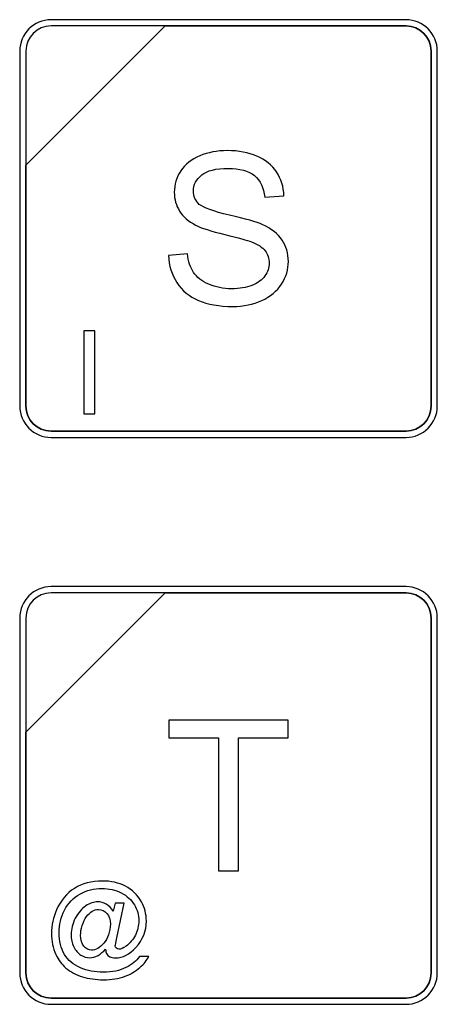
# Model space of a CAD drawing. Header units: millimetres. Extents: x 7146 to 9164, y -1568 to -663.
# Tile 116 of 187: x 7314 to 7328, y -1103 to -1070. Entities that reach past the tile are written whole.
import ezdxf

# ---------------------------------------------------------------- set-up
doc = ezdxf.new("R2010")
doc.units = ezdxf.units.MM
doc.header["$LTSCALE"] = 3

msp = doc.modelspace()

# ---------------------------------------------------------------- linework, layer by layer
at = {"linetype": 'Continuous', "lineweight": 30}
for points, knots in [([(7314.892, -1070.02), (7314.892, -1070.02), (7326.792, -1070.02), (7326.792, -1070.02), (7326.792, -1070.02), (7327.369, -1070.02), (7327.842, -1070.492), (7327.842, -1071.07), (7327.842, -1071.07), (7327.842, -1071.07), (7327.842, -1082.97), (7327.842, -1082.97), (7327.842, -1082.97), (7327.842, -1083.547), (7327.369, -1084.02), (7326.792, -1084.02), (7326.792, -1084.02), (7326.792, -1084.02), (7314.892, -1084.02), (7314.892, -1084.02), (7314.892, -1084.02), (7314.314, -1084.02), (7313.842, -1083.547), (7313.842, -1082.97), (7313.842, -1082.97), (7313.842, -1082.97), (7313.842, -1071.07), (7313.842, -1071.07), (7313.842, -1071.07), (7313.842, -1070.492), (7314.314, -1070.02), (7314.892, -1070.02)], [0, 0, 0, 0, 0.111111, 0.111111, 0.111111, 0.111111, 0.222222, 0.222222, 0.222222, 0.222222, 0.333333, 0.333333, 0.333333, 0.333333, 0.444444, 0.444444, 0.444444, 0.444444, 0.555556, 0.555556, 0.555556, 0.555556, 0.666667, 0.666667, 0.666667, 0.666667, 0.777778, 0.777778, 0.777778, 0.777778, 1, 1, 1, 1]), ([(7314.892, -1070.02), (7314.892, -1070.02), (7326.792, -1070.02), (7326.792, -1070.02), (7326.792, -1070.02), (7327.369, -1070.02), (7327.842, -1070.492), (7327.842, -1071.07), (7327.842, -1071.07), (7327.842, -1071.07), (7327.842, -1082.97), (7327.842, -1082.97), (7327.842, -1082.97), (7327.842, -1083.547), (7327.369, -1084.02), (7326.792, -1084.02), (7326.792, -1084.02), (7326.792, -1084.02), (7314.892, -1084.02), (7314.892, -1084.02), (7314.892, -1084.02), (7314.314, -1084.02), (7313.842, -1083.547), (7313.842, -1082.97), (7313.842, -1082.97), (7313.842, -1082.97), (7313.842, -1071.07), (7313.842, -1071.07), (7313.842, -1071.07), (7313.842, -1070.492), (7314.314, -1070.02), (7314.892, -1070.02)], [0, 0, 0, 0, 0.111111, 0.111111, 0.111111, 0.111111, 0.222222, 0.222222, 0.222222, 0.222222, 0.333333, 0.333333, 0.333333, 0.333333, 0.444444, 0.444444, 0.444444, 0.444444, 0.555556, 0.555556, 0.555556, 0.555556, 0.666667, 0.666667, 0.666667, 0.666667, 0.777778, 0.777778, 0.777778, 0.777778, 1, 1, 1, 1]), ([(7314.892, -1070.02), (7314.892, -1070.02), (7326.792, -1070.02), (7326.792, -1070.02), (7326.792, -1070.02), (7327.369, -1070.02), (7327.842, -1070.492), (7327.842, -1071.07), (7327.842, -1071.07), (7327.842, -1071.07), (7327.842, -1082.97), (7327.842, -1082.97), (7327.842, -1082.97), (7327.842, -1083.547), (7327.369, -1084.02), (7326.792, -1084.02), (7326.792, -1084.02), (7326.792, -1084.02), (7314.892, -1084.02), (7314.892, -1084.02), (7314.892, -1084.02), (7314.314, -1084.02), (7313.842, -1083.547), (7313.842, -1082.97), (7313.842, -1082.97), (7313.842, -1082.97), (7313.842, -1071.07), (7313.842, -1071.07), (7313.842, -1071.07), (7313.842, -1070.492), (7314.314, -1070.02), (7314.892, -1070.02)], [0, 0, 0, 0, 0.111111, 0.111111, 0.111111, 0.111111, 0.222222, 0.222222, 0.222222, 0.222222, 0.333333, 0.333333, 0.333333, 0.333333, 0.444444, 0.444444, 0.444444, 0.444444, 0.555556, 0.555556, 0.555556, 0.555556, 0.666667, 0.666667, 0.666667, 0.666667, 0.777778, 0.777778, 0.777778, 0.777778, 1, 1, 1, 1]), ([(7314.892, -1070.23), (7314.892, -1070.23), (7318.723, -1070.23), (7318.723, -1070.23), (7318.723, -1070.23), (7318.723, -1070.23), (7314.052, -1074.9), (7314.052, -1074.9), (7314.052, -1074.9), (7314.052, -1074.9), (7314.052, -1071.07), (7314.052, -1071.07), (7314.052, -1071.07), (7314.052, -1070.608), (7314.43, -1070.23), (7314.892, -1070.23)], [0, 0, 0, 0, 0.2, 0.2, 0.2, 0.2, 0.4, 0.4, 0.4, 0.4, 0.6, 0.6, 0.6, 0.6, 1, 1, 1, 1]), ([(7318.723, -1070.23), (7318.723, -1070.23), (7318.735, -1070.23), (7318.735, -1070.23), (7318.735, -1070.23), (7318.735, -1070.23), (7326.792, -1070.23), (7326.792, -1070.23), (7326.792, -1070.23), (7327.254, -1070.23), (7327.632, -1070.608), (7327.632, -1071.07), (7327.632, -1071.07), (7327.632, -1071.07), (7327.632, -1082.97), (7327.632, -1082.97), (7327.632, -1082.97), (7327.632, -1083.432), (7327.254, -1083.81), (7326.792, -1083.81), (7326.792, -1083.81), (7326.792, -1083.81), (7314.892, -1083.81), (7314.892, -1083.81), (7314.892, -1083.81), (7314.43, -1083.81), (7314.052, -1083.432), (7314.052, -1082.97), (7314.052, -1082.97), (7314.052, -1082.97), (7314.052, -1074.989), (7314.052, -1074.989), (7314.052, -1074.989), (7314.052, -1074.989), (7314.052, -1074.9), (7314.052, -1074.9), (7314.052, -1074.9), (7314.052, -1074.9), (7318.723, -1070.23), (7318.723, -1070.23)], [0, 0, 0, 0, 0.090909, 0.090909, 0.090909, 0.090909, 0.181818, 0.181818, 0.181818, 0.181818, 0.272727, 0.272727, 0.272727, 0.272727, 0.363636, 0.363636, 0.363636, 0.363636, 0.454545, 0.454545, 0.454545, 0.454545, 0.545455, 0.545455, 0.545455, 0.545455, 0.636364, 0.636364, 0.636364, 0.636364, 0.727273, 0.727273, 0.727273, 0.727273, 0.818182, 0.818182, 0.818182, 0.818182, 1, 1, 1, 1]), ([(7327.632, -1082.97), (7327.632, -1082.97), (7327.632, -1071.07), (7327.632, -1071.07), (7327.632, -1071.07), (7327.632, -1070.608), (7327.254, -1070.23), (7326.792, -1070.23), (7326.792, -1070.23), (7326.792, -1070.23), (7318.735, -1070.23), (7318.735, -1070.23), (7318.735, -1070.23), (7318.735, -1070.23), (7318.723, -1070.23), (7318.723, -1070.23), (7318.723, -1070.23), (7318.723, -1070.23), (7314.052, -1074.9), (7314.052, -1074.9), (7314.052, -1074.9), (7314.052, -1074.9), (7314.052, -1074.989), (7314.052, -1074.989), (7314.052, -1074.989), (7314.052, -1074.989), (7314.052, -1082.97), (7314.052, -1082.97), (7314.052, -1082.97), (7314.052, -1083.432), (7314.43, -1083.81), (7314.892, -1083.81), (7314.892, -1083.81), (7314.892, -1083.81), (7326.792, -1083.81), (7326.792, -1083.81), (7326.792, -1083.81), (7327.254, -1083.81), (7327.632, -1083.432), (7327.632, -1082.97)], [0, 0, 0, 0, 0.090909, 0.090909, 0.090909, 0.090909, 0.181818, 0.181818, 0.181818, 0.181818, 0.272727, 0.272727, 0.272727, 0.272727, 0.363636, 0.363636, 0.363636, 0.363636, 0.454545, 0.454545, 0.454545, 0.454545, 0.545455, 0.545455, 0.545455, 0.545455, 0.636364, 0.636364, 0.636364, 0.636364, 0.727273, 0.727273, 0.727273, 0.727273, 0.818182, 0.818182, 0.818182, 0.818182, 1, 1, 1, 1]), ([(7314.892, -1070.23), (7314.892, -1070.23), (7318.723, -1070.23), (7318.723, -1070.23), (7318.723, -1070.23), (7318.723, -1070.23), (7314.052, -1074.9), (7314.052, -1074.9), (7314.052, -1074.9), (7314.052, -1074.9), (7314.052, -1071.07), (7314.052, -1071.07), (7314.052, -1071.07), (7314.052, -1070.608), (7314.43, -1070.23), (7314.892, -1070.23)], [0, 0, 0, 0, 0.2, 0.2, 0.2, 0.2, 0.4, 0.4, 0.4, 0.4, 0.6, 0.6, 0.6, 0.6, 1, 1, 1, 1]), ([(7318.723, -1070.23), (7318.723, -1070.23), (7318.735, -1070.23), (7318.735, -1070.23), (7318.735, -1070.23), (7318.735, -1070.23), (7326.792, -1070.23), (7326.792, -1070.23), (7326.792, -1070.23), (7327.254, -1070.23), (7327.632, -1070.608), (7327.632, -1071.07), (7327.632, -1071.07), (7327.632, -1071.07), (7327.632, -1082.97), (7327.632, -1082.97), (7327.632, -1082.97), (7327.632, -1083.432), (7327.254, -1083.81), (7326.792, -1083.81), (7326.792, -1083.81), (7326.792, -1083.81), (7314.892, -1083.81), (7314.892, -1083.81), (7314.892, -1083.81), (7314.43, -1083.81), (7314.052, -1083.432), (7314.052, -1082.97), (7314.052, -1082.97), (7314.052, -1082.97), (7314.052, -1074.989), (7314.052, -1074.989), (7314.052, -1074.989), (7314.052, -1074.989), (7314.052, -1074.9), (7314.052, -1074.9), (7314.052, -1074.9), (7314.052, -1074.9), (7318.723, -1070.23), (7318.723, -1070.23)], [0, 0, 0, 0, 0.090909, 0.090909, 0.090909, 0.090909, 0.181818, 0.181818, 0.181818, 0.181818, 0.272727, 0.272727, 0.272727, 0.272727, 0.363636, 0.363636, 0.363636, 0.363636, 0.454545, 0.454545, 0.454545, 0.454545, 0.545455, 0.545455, 0.545455, 0.545455, 0.636364, 0.636364, 0.636364, 0.636364, 0.727273, 0.727273, 0.727273, 0.727273, 0.818182, 0.818182, 0.818182, 0.818182, 1, 1, 1, 1]), ([(7327.632, -1082.97), (7327.632, -1082.97), (7327.632, -1071.07), (7327.632, -1071.07), (7327.632, -1071.07), (7327.632, -1070.608), (7327.254, -1070.23), (7326.792, -1070.23), (7326.792, -1070.23), (7326.792, -1070.23), (7318.735, -1070.23), (7318.735, -1070.23), (7318.735, -1070.23), (7318.735, -1070.23), (7318.723, -1070.23), (7318.723, -1070.23), (7318.723, -1070.23), (7318.723, -1070.23), (7314.052, -1074.9), (7314.052, -1074.9), (7314.052, -1074.9), (7314.052, -1074.9), (7314.052, -1074.989), (7314.052, -1074.989), (7314.052, -1074.989), (7314.052, -1074.989), (7314.052, -1082.97), (7314.052, -1082.97), (7314.052, -1082.97), (7314.052, -1083.432), (7314.43, -1083.81), (7314.892, -1083.81), (7314.892, -1083.81), (7314.892, -1083.81), (7326.792, -1083.81), (7326.792, -1083.81), (7326.792, -1083.81), (7327.254, -1083.81), (7327.632, -1083.432), (7327.632, -1082.97)], [0, 0, 0, 0, 0.090909, 0.090909, 0.090909, 0.090909, 0.181818, 0.181818, 0.181818, 0.181818, 0.272727, 0.272727, 0.272727, 0.272727, 0.363636, 0.363636, 0.363636, 0.363636, 0.454545, 0.454545, 0.454545, 0.454545, 0.545455, 0.545455, 0.545455, 0.545455, 0.636364, 0.636364, 0.636364, 0.636364, 0.727273, 0.727273, 0.727273, 0.727273, 0.818182, 0.818182, 0.818182, 0.818182, 1, 1, 1, 1]), ([(7314.892, -1070.23), (7314.892, -1070.23), (7318.723, -1070.23), (7318.723, -1070.23), (7318.723, -1070.23), (7318.723, -1070.23), (7314.052, -1074.9), (7314.052, -1074.9), (7314.052, -1074.9), (7314.052, -1074.9), (7314.052, -1071.07), (7314.052, -1071.07), (7314.052, -1071.07), (7314.052, -1070.608), (7314.43, -1070.23), (7314.892, -1070.23)], [0, 0, 0, 0, 0.2, 0.2, 0.2, 0.2, 0.4, 0.4, 0.4, 0.4, 0.6, 0.6, 0.6, 0.6, 1, 1, 1, 1]), ([(7318.723, -1070.23), (7318.723, -1070.23), (7318.735, -1070.23), (7318.735, -1070.23), (7318.735, -1070.23), (7318.735, -1070.23), (7326.792, -1070.23), (7326.792, -1070.23), (7326.792, -1070.23), (7327.254, -1070.23), (7327.632, -1070.608), (7327.632, -1071.07), (7327.632, -1071.07), (7327.632, -1071.07), (7327.632, -1082.97), (7327.632, -1082.97), (7327.632, -1082.97), (7327.632, -1083.432), (7327.254, -1083.81), (7326.792, -1083.81), (7326.792, -1083.81), (7326.792, -1083.81), (7314.892, -1083.81), (7314.892, -1083.81), (7314.892, -1083.81), (7314.43, -1083.81), (7314.052, -1083.432), (7314.052, -1082.97), (7314.052, -1082.97), (7314.052, -1082.97), (7314.052, -1074.989), (7314.052, -1074.989), (7314.052, -1074.989), (7314.052, -1074.989), (7314.052, -1074.9), (7314.052, -1074.9), (7314.052, -1074.9), (7314.052, -1074.9), (7318.723, -1070.23), (7318.723, -1070.23)], [0, 0, 0, 0, 0.090909, 0.090909, 0.090909, 0.090909, 0.181818, 0.181818, 0.181818, 0.181818, 0.272727, 0.272727, 0.272727, 0.272727, 0.363636, 0.363636, 0.363636, 0.363636, 0.454545, 0.454545, 0.454545, 0.454545, 0.545455, 0.545455, 0.545455, 0.545455, 0.636364, 0.636364, 0.636364, 0.636364, 0.727273, 0.727273, 0.727273, 0.727273, 0.818182, 0.818182, 0.818182, 0.818182, 1, 1, 1, 1]), ([(7327.632, -1082.97), (7327.632, -1082.97), (7327.632, -1071.07), (7327.632, -1071.07), (7327.632, -1071.07), (7327.632, -1070.608), (7327.254, -1070.23), (7326.792, -1070.23), (7326.792, -1070.23), (7326.792, -1070.23), (7318.735, -1070.23), (7318.735, -1070.23), (7318.735, -1070.23), (7318.735, -1070.23), (7318.723, -1070.23), (7318.723, -1070.23), (7318.723, -1070.23), (7318.723, -1070.23), (7314.052, -1074.9), (7314.052, -1074.9), (7314.052, -1074.9), (7314.052, -1074.9), (7314.052, -1074.989), (7314.052, -1074.989), (7314.052, -1074.989), (7314.052, -1074.989), (7314.052, -1082.97), (7314.052, -1082.97), (7314.052, -1082.97), (7314.052, -1083.432), (7314.43, -1083.81), (7314.892, -1083.81), (7314.892, -1083.81), (7314.892, -1083.81), (7326.792, -1083.81), (7326.792, -1083.81), (7326.792, -1083.81), (7327.254, -1083.81), (7327.632, -1083.432), (7327.632, -1082.97)], [0, 0, 0, 0, 0.090909, 0.090909, 0.090909, 0.090909, 0.181818, 0.181818, 0.181818, 0.181818, 0.272727, 0.272727, 0.272727, 0.272727, 0.363636, 0.363636, 0.363636, 0.363636, 0.454545, 0.454545, 0.454545, 0.454545, 0.545455, 0.545455, 0.545455, 0.545455, 0.636364, 0.636364, 0.636364, 0.636364, 0.727273, 0.727273, 0.727273, 0.727273, 0.818182, 0.818182, 0.818182, 0.818182, 1, 1, 1, 1]), ([(7318.834, -1077.923), (7318.834, -1077.923), (7319.462, -1077.866), (7319.462, -1077.866), (7319.462, -1077.866), (7319.492, -1078.12), (7319.561, -1078.328), (7319.67, -1078.492), (7319.67, -1078.492), (7319.78, -1078.654), (7319.949, -1078.786), (7320.178, -1078.887), (7320.178, -1078.887), (7320.408, -1078.987), (7320.666, -1079.037), (7320.953, -1079.037), (7320.953, -1079.037), (7321.209, -1079.037), (7321.433, -1079), (7321.628, -1078.923), (7321.628, -1078.923), (7321.824, -1078.847), (7321.968, -1078.742), (7322.063, -1078.609), (7322.063, -1078.609), (7322.159, -1078.477), (7322.207, -1078.332), (7322.207, -1078.177), (7322.207, -1078.177), (7322.207, -1078.019), (7322.161, -1077.882), (7322.069, -1077.763), (7322.069, -1077.763), (7321.978, -1077.645), (7321.826, -1077.546), (7321.614, -1077.465), (7321.614, -1077.465), (7321.479, -1077.413), (7321.179, -1077.331), (7320.715, -1077.219), (7320.715, -1077.219), (7320.25, -1077.108), (7319.926, -1077.003), (7319.74, -1076.904), (7319.74, -1076.904), (7319.499, -1076.777), (7319.32, -1076.62), (7319.202, -1076.433), (7319.202, -1076.433), (7319.084, -1076.246), (7319.025, -1076.035), (7319.025, -1075.804), (7319.025, -1075.804), (7319.025, -1075.547), (7319.098, -1075.309), (7319.242, -1075.087), (7319.242, -1075.087), (7319.387, -1074.865), (7319.597, -1074.697), (7319.876, -1074.582), (7319.876, -1074.582), (7320.154, -1074.467), (7320.463, -1074.409), (7320.803, -1074.409), (7320.803, -1074.409), (7321.177, -1074.409), (7321.507, -1074.469), (7321.793, -1074.59), (7321.793, -1074.59), (7322.079, -1074.71), (7322.299, -1074.888), (7322.453, -1075.123), (7322.453, -1075.123), (7322.607, -1075.357), (7322.689, -1075.623), (7322.701, -1075.919), (7322.701, -1075.919), (7322.701, -1075.919), (7322.059, -1075.968), (7322.059, -1075.968), (7322.059, -1075.968), (7322.025, -1075.65), (7321.908, -1075.409), (7321.709, -1075.246), (7321.709, -1075.246), (7321.511, -1075.083), (7321.217, -1075.002), (7320.829, -1075.002), (7320.829, -1075.002), (7320.424, -1075.002), (7320.129, -1075.076), (7319.944, -1075.224), (7319.944, -1075.224), (7319.76, -1075.372), (7319.667, -1075.551), (7319.667, -1075.76), (7319.667, -1075.76), (7319.667, -1075.941), (7319.733, -1076.091), (7319.863, -1076.208), (7319.863, -1076.208), (7319.993, -1076.325), (7320.328, -1076.446), (7320.871, -1076.568), (7320.871, -1076.568), (7321.414, -1076.691), (7321.787, -1076.798), (7321.989, -1076.89), (7321.989, -1076.89), (7322.282, -1077.025), (7322.5, -1077.196), (7322.64, -1077.404), (7322.64, -1077.404), (7322.78, -1077.611), (7322.849, -1077.85), (7322.849, -1078.12), (7322.849, -1078.12), (7322.849, -1078.39), (7322.773, -1078.641), (7322.618, -1078.879), (7322.618, -1078.879), (7322.464, -1079.116), (7322.245, -1079.301), (7321.956, -1079.433), (7321.956, -1079.433), (7321.668, -1079.564), (7321.345, -1079.63), (7320.984, -1079.63), (7320.984, -1079.63), (7320.528, -1079.63), (7320.145, -1079.563), (7319.837, -1079.43), (7319.837, -1079.43), (7319.528, -1079.297), (7319.287, -1079.097), (7319.112, -1078.829), (7319.112, -1078.829), (7318.935, -1078.562), (7318.844, -1078.26), (7318.834, -1077.923)], [0, 0, 0, 0, 0.027778, 0.027778, 0.027778, 0.027778, 0.055556, 0.055556, 0.055556, 0.055556, 0.083333, 0.083333, 0.083333, 0.083333, 0.111111, 0.111111, 0.111111, 0.111111, 0.138889, 0.138889, 0.138889, 0.138889, 0.166667, 0.166667, 0.166667, 0.166667, 0.194444, 0.194444, 0.194444, 0.194444, 0.222222, 0.222222, 0.222222, 0.222222, 0.25, 0.25, 0.25, 0.25, 0.277778, 0.277778, 0.277778, 0.277778, 0.305556, 0.305556, 0.305556, 0.305556, 0.333333, 0.333333, 0.333333, 0.333333, 0.361111, 0.361111, 0.361111, 0.361111, 0.388889, 0.388889, 0.388889, 0.388889, 0.416667, 0.416667, 0.416667, 0.416667, 0.444444, 0.444444, 0.444444, 0.444444, 0.472222, 0.472222, 0.472222, 0.472222, 0.5, 0.5, 0.5, 0.5, 0.527778, 0.527778, 0.527778, 0.527778, 0.555556, 0.555556, 0.555556, 0.555556, 0.583333, 0.583333, 0.583333, 0.583333, 0.611111, 0.611111, 0.611111, 0.611111, 0.638889, 0.638889, 0.638889, 0.638889, 0.666667, 0.666667, 0.666667, 0.666667, 0.694444, 0.694444, 0.694444, 0.694444, 0.722222, 0.722222, 0.722222, 0.722222, 0.75, 0.75, 0.75, 0.75, 0.777778, 0.777778, 0.777778, 0.777778, 0.805556, 0.805556, 0.805556, 0.805556, 0.833333, 0.833333, 0.833333, 0.833333, 0.861111, 0.861111, 0.861111, 0.861111, 0.888889, 0.888889, 0.888889, 0.888889, 0.916667, 0.916667, 0.916667, 0.916667, 0.944444, 0.944444, 0.944444, 0.944444, 1, 1, 1, 1]), ([(7315.994, -1083.23), (7315.994, -1083.23), (7315.994, -1080.452), (7315.994, -1080.452), (7315.994, -1080.452), (7315.994, -1080.452), (7316.363, -1080.452), (7316.363, -1080.452), (7316.363, -1080.452), (7316.363, -1080.452), (7316.363, -1083.23), (7316.363, -1083.23), (7316.363, -1083.23), (7316.363, -1083.23), (7315.994, -1083.23), (7315.994, -1083.23)], [0, 0, 0, 0, 0.2, 0.2, 0.2, 0.2, 0.4, 0.4, 0.4, 0.4, 0.6, 0.6, 0.6, 0.6, 1, 1, 1, 1]), ([(7314.892, -1089.02), (7314.892, -1089.02), (7326.792, -1089.02), (7326.792, -1089.02), (7326.792, -1089.02), (7327.369, -1089.02), (7327.842, -1089.492), (7327.842, -1090.07), (7327.842, -1090.07), (7327.842, -1090.07), (7327.842, -1101.97), (7327.842, -1101.97), (7327.842, -1101.97), (7327.842, -1102.547), (7327.369, -1103.02), (7326.792, -1103.02), (7326.792, -1103.02), (7326.792, -1103.02), (7314.892, -1103.02), (7314.892, -1103.02), (7314.892, -1103.02), (7314.314, -1103.02), (7313.842, -1102.547), (7313.842, -1101.97), (7313.842, -1101.97), (7313.842, -1101.97), (7313.842, -1090.07), (7313.842, -1090.07), (7313.842, -1090.07), (7313.842, -1089.492), (7314.314, -1089.02), (7314.892, -1089.02)], [0, 0, 0, 0, 0.111111, 0.111111, 0.111111, 0.111111, 0.222222, 0.222222, 0.222222, 0.222222, 0.333333, 0.333333, 0.333333, 0.333333, 0.444444, 0.444444, 0.444444, 0.444444, 0.555556, 0.555556, 0.555556, 0.555556, 0.666667, 0.666667, 0.666667, 0.666667, 0.777778, 0.777778, 0.777778, 0.777778, 1, 1, 1, 1]), ([(7314.892, -1089.02), (7314.892, -1089.02), (7326.792, -1089.02), (7326.792, -1089.02), (7326.792, -1089.02), (7327.369, -1089.02), (7327.842, -1089.492), (7327.842, -1090.07), (7327.842, -1090.07), (7327.842, -1090.07), (7327.842, -1101.97), (7327.842, -1101.97), (7327.842, -1101.97), (7327.842, -1102.547), (7327.369, -1103.02), (7326.792, -1103.02), (7326.792, -1103.02), (7326.792, -1103.02), (7314.892, -1103.02), (7314.892, -1103.02), (7314.892, -1103.02), (7314.314, -1103.02), (7313.842, -1102.547), (7313.842, -1101.97), (7313.842, -1101.97), (7313.842, -1101.97), (7313.842, -1090.07), (7313.842, -1090.07), (7313.842, -1090.07), (7313.842, -1089.492), (7314.314, -1089.02), (7314.892, -1089.02)], [0, 0, 0, 0, 0.111111, 0.111111, 0.111111, 0.111111, 0.222222, 0.222222, 0.222222, 0.222222, 0.333333, 0.333333, 0.333333, 0.333333, 0.444444, 0.444444, 0.444444, 0.444444, 0.555556, 0.555556, 0.555556, 0.555556, 0.666667, 0.666667, 0.666667, 0.666667, 0.777778, 0.777778, 0.777778, 0.777778, 1, 1, 1, 1]), ([(7314.892, -1089.02), (7314.892, -1089.02), (7326.792, -1089.02), (7326.792, -1089.02), (7326.792, -1089.02), (7327.369, -1089.02), (7327.842, -1089.492), (7327.842, -1090.07), (7327.842, -1090.07), (7327.842, -1090.07), (7327.842, -1101.97), (7327.842, -1101.97), (7327.842, -1101.97), (7327.842, -1102.547), (7327.369, -1103.02), (7326.792, -1103.02), (7326.792, -1103.02), (7326.792, -1103.02), (7314.892, -1103.02), (7314.892, -1103.02), (7314.892, -1103.02), (7314.314, -1103.02), (7313.842, -1102.547), (7313.842, -1101.97), (7313.842, -1101.97), (7313.842, -1101.97), (7313.842, -1090.07), (7313.842, -1090.07), (7313.842, -1090.07), (7313.842, -1089.492), (7314.314, -1089.02), (7314.892, -1089.02)], [0, 0, 0, 0, 0.111111, 0.111111, 0.111111, 0.111111, 0.222222, 0.222222, 0.222222, 0.222222, 0.333333, 0.333333, 0.333333, 0.333333, 0.444444, 0.444444, 0.444444, 0.444444, 0.555556, 0.555556, 0.555556, 0.555556, 0.666667, 0.666667, 0.666667, 0.666667, 0.777778, 0.777778, 0.777778, 0.777778, 1, 1, 1, 1]), ([(7314.892, -1089.23), (7314.892, -1089.23), (7318.723, -1089.23), (7318.723, -1089.23), (7318.723, -1089.23), (7318.723, -1089.23), (7314.052, -1093.9), (7314.052, -1093.9), (7314.052, -1093.9), (7314.052, -1093.9), (7314.052, -1090.07), (7314.052, -1090.07), (7314.052, -1090.07), (7314.052, -1089.608), (7314.43, -1089.23), (7314.892, -1089.23)], [0, 0, 0, 0, 0.2, 0.2, 0.2, 0.2, 0.4, 0.4, 0.4, 0.4, 0.6, 0.6, 0.6, 0.6, 1, 1, 1, 1]), ([(7318.723, -1089.23), (7318.723, -1089.23), (7318.735, -1089.23), (7318.735, -1089.23), (7318.735, -1089.23), (7318.735, -1089.23), (7326.792, -1089.23), (7326.792, -1089.23), (7326.792, -1089.23), (7327.254, -1089.23), (7327.632, -1089.608), (7327.632, -1090.07), (7327.632, -1090.07), (7327.632, -1090.07), (7327.632, -1101.97), (7327.632, -1101.97), (7327.632, -1101.97), (7327.632, -1102.432), (7327.254, -1102.81), (7326.792, -1102.81), (7326.792, -1102.81), (7326.792, -1102.81), (7314.892, -1102.81), (7314.892, -1102.81), (7314.892, -1102.81), (7314.43, -1102.81), (7314.052, -1102.432), (7314.052, -1101.97), (7314.052, -1101.97), (7314.052, -1101.97), (7314.052, -1093.99), (7314.052, -1093.99), (7314.052, -1093.99), (7314.052, -1093.99), (7314.052, -1093.9), (7314.052, -1093.9), (7314.052, -1093.9), (7314.052, -1093.9), (7318.723, -1089.23), (7318.723, -1089.23)], [0, 0, 0, 0, 0.090909, 0.090909, 0.090909, 0.090909, 0.181818, 0.181818, 0.181818, 0.181818, 0.272727, 0.272727, 0.272727, 0.272727, 0.363636, 0.363636, 0.363636, 0.363636, 0.454545, 0.454545, 0.454545, 0.454545, 0.545455, 0.545455, 0.545455, 0.545455, 0.636364, 0.636364, 0.636364, 0.636364, 0.727273, 0.727273, 0.727273, 0.727273, 0.818182, 0.818182, 0.818182, 0.818182, 1, 1, 1, 1]), ([(7327.632, -1101.97), (7327.632, -1101.97), (7327.632, -1090.07), (7327.632, -1090.07), (7327.632, -1090.07), (7327.632, -1089.608), (7327.254, -1089.23), (7326.792, -1089.23), (7326.792, -1089.23), (7326.792, -1089.23), (7318.735, -1089.23), (7318.735, -1089.23), (7318.735, -1089.23), (7318.735, -1089.23), (7318.723, -1089.23), (7318.723, -1089.23), (7318.723, -1089.23), (7318.723, -1089.23), (7314.052, -1093.9), (7314.052, -1093.9), (7314.052, -1093.9), (7314.052, -1093.9), (7314.052, -1093.99), (7314.052, -1093.99), (7314.052, -1093.99), (7314.052, -1093.99), (7314.052, -1101.97), (7314.052, -1101.97), (7314.052, -1101.97), (7314.052, -1102.432), (7314.43, -1102.81), (7314.892, -1102.81), (7314.892, -1102.81), (7314.892, -1102.81), (7326.792, -1102.81), (7326.792, -1102.81), (7326.792, -1102.81), (7327.254, -1102.81), (7327.632, -1102.432), (7327.632, -1101.97)], [0, 0, 0, 0, 0.090909, 0.090909, 0.090909, 0.090909, 0.181818, 0.181818, 0.181818, 0.181818, 0.272727, 0.272727, 0.272727, 0.272727, 0.363636, 0.363636, 0.363636, 0.363636, 0.454545, 0.454545, 0.454545, 0.454545, 0.545455, 0.545455, 0.545455, 0.545455, 0.636364, 0.636364, 0.636364, 0.636364, 0.727273, 0.727273, 0.727273, 0.727273, 0.818182, 0.818182, 0.818182, 0.818182, 1, 1, 1, 1]), ([(7314.892, -1089.23), (7314.892, -1089.23), (7318.723, -1089.23), (7318.723, -1089.23), (7318.723, -1089.23), (7318.723, -1089.23), (7314.052, -1093.9), (7314.052, -1093.9), (7314.052, -1093.9), (7314.052, -1093.9), (7314.052, -1090.07), (7314.052, -1090.07), (7314.052, -1090.07), (7314.052, -1089.608), (7314.43, -1089.23), (7314.892, -1089.23)], [0, 0, 0, 0, 0.2, 0.2, 0.2, 0.2, 0.4, 0.4, 0.4, 0.4, 0.6, 0.6, 0.6, 0.6, 1, 1, 1, 1]), ([(7318.723, -1089.23), (7318.723, -1089.23), (7318.735, -1089.23), (7318.735, -1089.23), (7318.735, -1089.23), (7318.735, -1089.23), (7326.792, -1089.23), (7326.792, -1089.23), (7326.792, -1089.23), (7327.254, -1089.23), (7327.632, -1089.608), (7327.632, -1090.07), (7327.632, -1090.07), (7327.632, -1090.07), (7327.632, -1101.97), (7327.632, -1101.97), (7327.632, -1101.97), (7327.632, -1102.432), (7327.254, -1102.81), (7326.792, -1102.81), (7326.792, -1102.81), (7326.792, -1102.81), (7314.892, -1102.81), (7314.892, -1102.81), (7314.892, -1102.81), (7314.43, -1102.81), (7314.052, -1102.432), (7314.052, -1101.97), (7314.052, -1101.97), (7314.052, -1101.97), (7314.052, -1093.99), (7314.052, -1093.99), (7314.052, -1093.99), (7314.052, -1093.99), (7314.052, -1093.9), (7314.052, -1093.9), (7314.052, -1093.9), (7314.052, -1093.9), (7318.723, -1089.23), (7318.723, -1089.23)], [0, 0, 0, 0, 0.090909, 0.090909, 0.090909, 0.090909, 0.181818, 0.181818, 0.181818, 0.181818, 0.272727, 0.272727, 0.272727, 0.272727, 0.363636, 0.363636, 0.363636, 0.363636, 0.454545, 0.454545, 0.454545, 0.454545, 0.545455, 0.545455, 0.545455, 0.545455, 0.636364, 0.636364, 0.636364, 0.636364, 0.727273, 0.727273, 0.727273, 0.727273, 0.818182, 0.818182, 0.818182, 0.818182, 1, 1, 1, 1]), ([(7327.632, -1101.97), (7327.632, -1101.97), (7327.632, -1090.07), (7327.632, -1090.07), (7327.632, -1090.07), (7327.632, -1089.608), (7327.254, -1089.23), (7326.792, -1089.23), (7326.792, -1089.23), (7326.792, -1089.23), (7318.735, -1089.23), (7318.735, -1089.23), (7318.735, -1089.23), (7318.735, -1089.23), (7318.723, -1089.23), (7318.723, -1089.23), (7318.723, -1089.23), (7318.723, -1089.23), (7314.052, -1093.9), (7314.052, -1093.9), (7314.052, -1093.9), (7314.052, -1093.9), (7314.052, -1093.99), (7314.052, -1093.99), (7314.052, -1093.99), (7314.052, -1093.99), (7314.052, -1101.97), (7314.052, -1101.97), (7314.052, -1101.97), (7314.052, -1102.432), (7314.43, -1102.81), (7314.892, -1102.81), (7314.892, -1102.81), (7314.892, -1102.81), (7326.792, -1102.81), (7326.792, -1102.81), (7326.792, -1102.81), (7327.254, -1102.81), (7327.632, -1102.432), (7327.632, -1101.97)], [0, 0, 0, 0, 0.090909, 0.090909, 0.090909, 0.090909, 0.181818, 0.181818, 0.181818, 0.181818, 0.272727, 0.272727, 0.272727, 0.272727, 0.363636, 0.363636, 0.363636, 0.363636, 0.454545, 0.454545, 0.454545, 0.454545, 0.545455, 0.545455, 0.545455, 0.545455, 0.636364, 0.636364, 0.636364, 0.636364, 0.727273, 0.727273, 0.727273, 0.727273, 0.818182, 0.818182, 0.818182, 0.818182, 1, 1, 1, 1]), ([(7314.892, -1089.23), (7314.892, -1089.23), (7318.723, -1089.23), (7318.723, -1089.23), (7318.723, -1089.23), (7318.723, -1089.23), (7314.052, -1093.9), (7314.052, -1093.9), (7314.052, -1093.9), (7314.052, -1093.9), (7314.052, -1090.07), (7314.052, -1090.07), (7314.052, -1090.07), (7314.052, -1089.608), (7314.43, -1089.23), (7314.892, -1089.23)], [0, 0, 0, 0, 0.2, 0.2, 0.2, 0.2, 0.4, 0.4, 0.4, 0.4, 0.6, 0.6, 0.6, 0.6, 1, 1, 1, 1]), ([(7318.723, -1089.23), (7318.723, -1089.23), (7318.735, -1089.23), (7318.735, -1089.23), (7318.735, -1089.23), (7318.735, -1089.23), (7326.792, -1089.23), (7326.792, -1089.23), (7326.792, -1089.23), (7327.254, -1089.23), (7327.632, -1089.608), (7327.632, -1090.07), (7327.632, -1090.07), (7327.632, -1090.07), (7327.632, -1101.97), (7327.632, -1101.97), (7327.632, -1101.97), (7327.632, -1102.432), (7327.254, -1102.81), (7326.792, -1102.81), (7326.792, -1102.81), (7326.792, -1102.81), (7314.892, -1102.81), (7314.892, -1102.81), (7314.892, -1102.81), (7314.43, -1102.81), (7314.052, -1102.432), (7314.052, -1101.97), (7314.052, -1101.97), (7314.052, -1101.97), (7314.052, -1093.99), (7314.052, -1093.99), (7314.052, -1093.99), (7314.052, -1093.99), (7314.052, -1093.9), (7314.052, -1093.9), (7314.052, -1093.9), (7314.052, -1093.9), (7318.723, -1089.23), (7318.723, -1089.23)], [0, 0, 0, 0, 0.090909, 0.090909, 0.090909, 0.090909, 0.181818, 0.181818, 0.181818, 0.181818, 0.272727, 0.272727, 0.272727, 0.272727, 0.363636, 0.363636, 0.363636, 0.363636, 0.454545, 0.454545, 0.454545, 0.454545, 0.545455, 0.545455, 0.545455, 0.545455, 0.636364, 0.636364, 0.636364, 0.636364, 0.727273, 0.727273, 0.727273, 0.727273, 0.818182, 0.818182, 0.818182, 0.818182, 1, 1, 1, 1]), ([(7327.632, -1101.97), (7327.632, -1101.97), (7327.632, -1090.07), (7327.632, -1090.07), (7327.632, -1090.07), (7327.632, -1089.608), (7327.254, -1089.23), (7326.792, -1089.23), (7326.792, -1089.23), (7326.792, -1089.23), (7318.735, -1089.23), (7318.735, -1089.23), (7318.735, -1089.23), (7318.735, -1089.23), (7318.723, -1089.23), (7318.723, -1089.23), (7318.723, -1089.23), (7318.723, -1089.23), (7314.052, -1093.9), (7314.052, -1093.9), (7314.052, -1093.9), (7314.052, -1093.9), (7314.052, -1093.99), (7314.052, -1093.99), (7314.052, -1093.99), (7314.052, -1093.99), (7314.052, -1101.97), (7314.052, -1101.97), (7314.052, -1101.97), (7314.052, -1102.432), (7314.43, -1102.81), (7314.892, -1102.81), (7314.892, -1102.81), (7314.892, -1102.81), (7326.792, -1102.81), (7326.792, -1102.81), (7326.792, -1102.81), (7327.254, -1102.81), (7327.632, -1102.432), (7327.632, -1101.97)], [0, 0, 0, 0, 0.090909, 0.090909, 0.090909, 0.090909, 0.181818, 0.181818, 0.181818, 0.181818, 0.272727, 0.272727, 0.272727, 0.272727, 0.363636, 0.363636, 0.363636, 0.363636, 0.454545, 0.454545, 0.454545, 0.454545, 0.545455, 0.545455, 0.545455, 0.545455, 0.636364, 0.636364, 0.636364, 0.636364, 0.727273, 0.727273, 0.727273, 0.727273, 0.818182, 0.818182, 0.818182, 0.818182, 1, 1, 1, 1]), ([(7320.507, -1098.546), (7320.507, -1098.546), (7320.507, -1094.087), (7320.507, -1094.087), (7320.507, -1094.087), (7320.507, -1094.087), (7318.841, -1094.087), (7318.841, -1094.087), (7318.841, -1094.087), (7318.841, -1094.087), (7318.841, -1093.494), (7318.841, -1093.494), (7318.841, -1093.494), (7318.841, -1093.494), (7322.842, -1093.494), (7322.842, -1093.494), (7322.842, -1093.494), (7322.842, -1093.494), (7322.842, -1094.087), (7322.842, -1094.087), (7322.842, -1094.087), (7322.842, -1094.087), (7321.177, -1094.087), (7321.177, -1094.087), (7321.177, -1094.087), (7321.177, -1094.087), (7321.177, -1098.546), (7321.177, -1098.546), (7321.177, -1098.546), (7321.177, -1098.546), (7320.507, -1098.546), (7320.507, -1098.546)], [0, 0, 0, 0, 0.111111, 0.111111, 0.111111, 0.111111, 0.222222, 0.222222, 0.222222, 0.222222, 0.333333, 0.333333, 0.333333, 0.333333, 0.444444, 0.444444, 0.444444, 0.444444, 0.555556, 0.555556, 0.555556, 0.555556, 0.666667, 0.666667, 0.666667, 0.666667, 0.777778, 0.777778, 0.777778, 0.777778, 1, 1, 1, 1]), ([(7316.719, -1101.172), (7316.645, -1101.258), (7316.561, -1101.328), (7316.468, -1101.38), (7316.468, -1101.38), (7316.376, -1101.432), (7316.283, -1101.458), (7316.19, -1101.458), (7316.19, -1101.458), (7316.088, -1101.458), (7315.988, -1101.428), (7315.891, -1101.369), (7315.891, -1101.369), (7315.795, -1101.309), (7315.717, -1101.217), (7315.656, -1101.093), (7315.656, -1101.093), (7315.596, -1100.969), (7315.566, -1100.833), (7315.566, -1100.685), (7315.566, -1100.685), (7315.566, -1100.502), (7315.613, -1100.319), (7315.706, -1100.135), (7315.706, -1100.135), (7315.8, -1099.953), (7315.916, -1099.815), (7316.055, -1099.723), (7316.055, -1099.723), (7316.194, -1099.631), (7316.329, -1099.585), (7316.459, -1099.585), (7316.459, -1099.585), (7316.559, -1099.585), (7316.655, -1099.611), (7316.746, -1099.663), (7316.746, -1099.663), (7316.836, -1099.716), (7316.914, -1099.796), (7316.98, -1099.902), (7316.98, -1099.902), (7316.98, -1099.902), (7317.04, -1099.634), (7317.04, -1099.634), (7317.04, -1099.634), (7317.04, -1099.634), (7317.347, -1099.634), (7317.347, -1099.634), (7317.347, -1099.634), (7317.347, -1099.634), (7317.099, -1100.792), (7317.099, -1100.792), (7317.099, -1100.792), (7317.064, -1100.953), (7317.047, -1101.041), (7317.047, -1101.058), (7317.047, -1101.058), (7317.047, -1101.09), (7317.059, -1101.117), (7317.083, -1101.139), (7317.083, -1101.139), (7317.106, -1101.161), (7317.135, -1101.173), (7317.168, -1101.173), (7317.168, -1101.173), (7317.229, -1101.173), (7317.309, -1101.138), (7317.408, -1101.068), (7317.408, -1101.068), (7317.539, -1100.976), (7317.643, -1100.853), (7317.719, -1100.699), (7317.719, -1100.699), (7317.796, -1100.545), (7317.834, -1100.386), (7317.834, -1100.222), (7317.834, -1100.222), (7317.834, -1100.03), (7317.785, -1099.851), (7317.686, -1099.686), (7317.686, -1099.686), (7317.588, -1099.519), (7317.441, -1099.386), (7317.246, -1099.286), (7317.246, -1099.286), (7317.051, -1099.187), (7316.836, -1099.137), (7316.6, -1099.137), (7316.6, -1099.137), (7316.331, -1099.137), (7316.084, -1099.2), (7315.862, -1099.325), (7315.862, -1099.325), (7315.639, -1099.451), (7315.466, -1099.631), (7315.344, -1099.866), (7315.344, -1099.866), (7315.221, -1100.1), (7315.16, -1100.352), (7315.16, -1100.62), (7315.16, -1100.62), (7315.16, -1100.901), (7315.221, -1101.143), (7315.343, -1101.346), (7315.343, -1101.346), (7315.466, -1101.549), (7315.643, -1101.699), (7315.875, -1101.796), (7315.875, -1101.796), (7316.107, -1101.893), (7316.363, -1101.942), (7316.645, -1101.942), (7316.645, -1101.942), (7316.946, -1101.942), (7317.198, -1101.891), (7317.402, -1101.789), (7317.402, -1101.789), (7317.605, -1101.688), (7317.758, -1101.565), (7317.859, -1101.419), (7317.859, -1101.419), (7317.859, -1101.419), (7318.169, -1101.419), (7318.169, -1101.419), (7318.169, -1101.419), (7318.11, -1101.54), (7318.01, -1101.663), (7317.867, -1101.789), (7317.867, -1101.789), (7317.725, -1101.914), (7317.556, -1102.013), (7317.359, -1102.086), (7317.359, -1102.086), (7317.163, -1102.159), (7316.926, -1102.196), (7316.65, -1102.196), (7316.65, -1102.196), (7316.395, -1102.196), (7316.159, -1102.163), (7315.944, -1102.097), (7315.944, -1102.097), (7315.729, -1102.032), (7315.545, -1101.934), (7315.393, -1101.803), (7315.393, -1101.803), (7315.242, -1101.671), (7315.128, -1101.52), (7315.051, -1101.35), (7315.051, -1101.35), (7314.954, -1101.133), (7314.906, -1100.899), (7314.906, -1100.647), (7314.906, -1100.647), (7314.906, -1100.368), (7314.964, -1100.101), (7315.078, -1099.848), (7315.078, -1099.848), (7315.219, -1099.537), (7315.418, -1099.299), (7315.676, -1099.134), (7315.676, -1099.134), (7315.934, -1098.969), (7316.247, -1098.887), (7316.615, -1098.887), (7316.615, -1098.887), (7316.9, -1098.887), (7317.157, -1098.945), (7317.384, -1099.061), (7317.384, -1099.061), (7317.611, -1099.178), (7317.79, -1099.351), (7317.92, -1099.582), (7317.92, -1099.582), (7318.032, -1099.78), (7318.088, -1099.995), (7318.088, -1100.228), (7318.088, -1100.228), (7318.088, -1100.561), (7317.971, -1100.856), (7317.737, -1101.114), (7317.737, -1101.114), (7317.528, -1101.346), (7317.3, -1101.462), (7317.051, -1101.462), (7317.051, -1101.462), (7316.972, -1101.462), (7316.909, -1101.449), (7316.86, -1101.425), (7316.86, -1101.425), (7316.811, -1101.401), (7316.775, -1101.367), (7316.752, -1101.321), (7316.752, -1101.321), (7316.737, -1101.292), (7316.726, -1101.243), (7316.719, -1101.172)], [0, 0, 0, 0, 0.02, 0.02, 0.02, 0.02, 0.04, 0.04, 0.04, 0.04, 0.06, 0.06, 0.06, 0.06, 0.08, 0.08, 0.08, 0.08, 0.1, 0.1, 0.1, 0.1, 0.12, 0.12, 0.12, 0.12, 0.14, 0.14, 0.14, 0.14, 0.16, 0.16, 0.16, 0.16, 0.18, 0.18, 0.18, 0.18, 0.2, 0.2, 0.2, 0.2, 0.22, 0.22, 0.22, 0.22, 0.24, 0.24, 0.24, 0.24, 0.26, 0.26, 0.26, 0.26, 0.28, 0.28, 0.28, 0.28, 0.3, 0.3, 0.3, 0.3, 0.32, 0.32, 0.32, 0.32, 0.34, 0.34, 0.34, 0.34, 0.36, 0.36, 0.36, 0.36, 0.38, 0.38, 0.38, 0.38, 0.4, 0.4, 0.4, 0.4, 0.42, 0.42, 0.42, 0.42, 0.44, 0.44, 0.44, 0.44, 0.46, 0.46, 0.46, 0.46, 0.48, 0.48, 0.48, 0.48, 0.5, 0.5, 0.5, 0.5, 0.52, 0.52, 0.52, 0.52, 0.54, 0.54, 0.54, 0.54, 0.56, 0.56, 0.56, 0.56, 0.58, 0.58, 0.58, 0.58, 0.6, 0.6, 0.6, 0.6, 0.62, 0.62, 0.62, 0.62, 0.64, 0.64, 0.64, 0.64, 0.66, 0.66, 0.66, 0.66, 0.68, 0.68, 0.68, 0.68, 0.7, 0.7, 0.7, 0.7, 0.72, 0.72, 0.72, 0.72, 0.74, 0.74, 0.74, 0.74, 0.76, 0.76, 0.76, 0.76, 0.78, 0.78, 0.78, 0.78, 0.8, 0.8, 0.8, 0.8, 0.82, 0.82, 0.82, 0.82, 0.84, 0.84, 0.84, 0.84, 0.86, 0.86, 0.86, 0.86, 0.88, 0.88, 0.88, 0.88, 0.9, 0.9, 0.9, 0.9, 0.92, 0.92, 0.92, 0.92, 0.94, 0.94, 0.94, 0.94, 0.96, 0.96, 0.96, 0.96, 1, 1, 1, 1]), ([(7315.883, -1100.706), (7315.883, -1100.864), (7315.921, -1100.986), (7315.995, -1101.073), (7315.995, -1101.073), (7316.07, -1101.161), (7316.155, -1101.204), (7316.252, -1101.204), (7316.252, -1101.204), (7316.316, -1101.204), (7316.384, -1101.185), (7316.456, -1101.147), (7316.456, -1101.147), (7316.527, -1101.108), (7316.595, -1101.051), (7316.66, -1100.975), (7316.66, -1100.975), (7316.725, -1100.899), (7316.778, -1100.803), (7316.819, -1100.686), (7316.819, -1100.686), (7316.861, -1100.57), (7316.881, -1100.453), (7316.881, -1100.335), (7316.881, -1100.335), (7316.881, -1100.179), (7316.843, -1100.058), (7316.765, -1099.972), (7316.765, -1099.972), (7316.687, -1099.886), (7316.593, -1099.843), (7316.482, -1099.843), (7316.482, -1099.843), (7316.408, -1099.843), (7316.339, -1099.861), (7316.274, -1099.898), (7316.274, -1099.898), (7316.209, -1099.936), (7316.146, -1099.996), (7316.085, -1100.079), (7316.085, -1100.079), (7316.024, -1100.161), (7315.975, -1100.262), (7315.938, -1100.381), (7315.938, -1100.381), (7315.901, -1100.499), (7315.883, -1100.608), (7315.883, -1100.706)], [0, 0, 0, 0, 0.076923, 0.076923, 0.076923, 0.076923, 0.153846, 0.153846, 0.153846, 0.153846, 0.230769, 0.230769, 0.230769, 0.230769, 0.307692, 0.307692, 0.307692, 0.307692, 0.384615, 0.384615, 0.384615, 0.384615, 0.461538, 0.461538, 0.461538, 0.461538, 0.538462, 0.538462, 0.538462, 0.538462, 0.615385, 0.615385, 0.615385, 0.615385, 0.692308, 0.692308, 0.692308, 0.692308, 0.769231, 0.769231, 0.769231, 0.769231, 0.846154, 0.846154, 0.846154, 0.846154, 1, 1, 1, 1])]:
    msp.add_open_spline(points, degree=3, knots=knots, dxfattribs=at)

doc.saveas('drawing.dxf')
